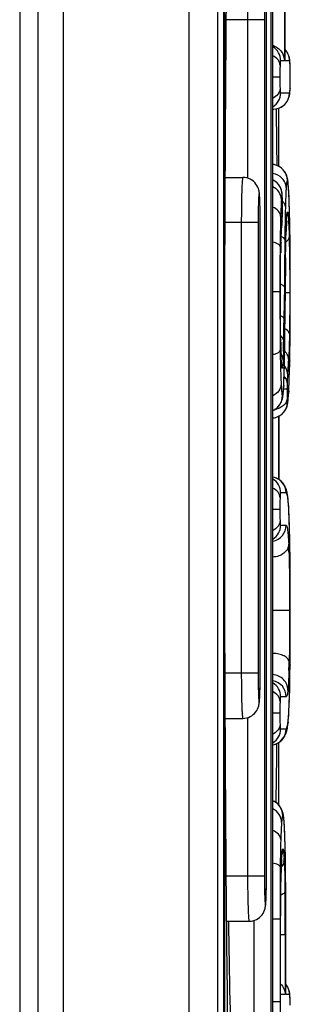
# Model space of a CAD drawing. Header units: millimetres. Extents: x 0 to 1000, y 0 to 850.
# Tile 48 of 80: x 410.51 to 413.51, y 500.25 to 511.17. Entities that reach past the tile are written whole.
import ezdxf

# ---------------------------------------------------------------- set-up
doc = ezdxf.new("R2010")
doc.units = ezdxf.units.MM
doc.header["$LTSCALE"] = 55.407407
doc.layers.add('00_COMPONENTS', color=7, linetype='CONTINUOUS')

msp = doc.modelspace()

# ---------------------------------------------------------------- linework, layer by layer
at = {"layer": '00_COMPONENTS', "color": 9, "linetype": 'CONTINUOUS'}
for p, q in [((412.385, 466.515), (412.385, 579.527)), ((410.991, 579.221), (410.991, 466.821)), ((413.29, 513.421), (413.29, 499.421)), ((413.442, 512.624), (413.442, 510.716)), ((413.22, 511.171), (412.798, 511.171)), ((413.034, 511.171), (413.034, 509.413)), ((413.22, 511.171), (413.22, 501.671)), ((413.442, 510.716), (413.4, 510.716)), ((413.497, 510.716), (413.45, 510.716)), ((413.498, 510.716), (413.497, 510.716)), ((413.505, 510.663), (413.505, 510.67)), ((413.391, 510.534), (413.313, 510.534)), ((413.505, 510.409), (413.505, 510.402)), ((413.4, 510.359), (413.497, 510.359)), ((413.415, 509.231), (413.415, 509.231)), ((413.419, 509.185), (413.419, 509.192)), ((413.49, 509.249), (413.49, 509.258)), ((413.42, 509.087), (413.42, 509.095)), ((413.42, 509.03), (413.42, 509.051)), ((413.42, 509.03), (413.42, 509.024)), ((413.42, 509.028), (413.42, 509.03)), ((413.15, 508.921), (412.785, 508.921)), ((412.964, 508.921), (412.964, 503.921)), ((413.15, 508.921), (413.15, 503.921)), ((413.415, 508.931), (413.414, 508.918)), ((413.462, 508.877), (413.462, 508.871)), ((413.462, 508.871), (413.462, 508.877)), ((413.502, 508.842), (413.502, 508.844)), ((413.402, 508.651), (413.402, 508.646)), ((413.402, 508.646), (413.402, 508.651)), ((413.454, 508.53), (413.455, 508.528)), ((413.441, 508.207), (413.437, 507.855)), ((413.501, 508.205), (413.501, 508.097)), ((413.391, 508.151), (413.313, 508.151)), ((413.391, 508.151), (413.391, 508.068)), ((413.501, 508.141), (413.451, 508.141)), ((413.45, 508.058), (413.45, 508.056)), ((413.402, 507.548), (413.402, 507.552)), ((413.402, 507.548), (413.402, 507.552)), ((413.443, 507.454), (413.443, 507.451)), ((413.5, 507.387), (413.5, 507.383)), ((413.434, 507.115), (413.434, 507.106)), ((413.472, 507.074), (413.432, 507.074)), ((413.489, 507.054), (413.489, 507.044)), ((413.46, 505.921), (413.4, 505.921)), ((413.482, 505.846), (413.481, 505.868)), ((413.391, 505.739), (413.313, 505.739)), ((413.4, 505.564), (413.461, 505.564)), ((413.496, 505.592), (413.496, 505.597)), ((413.496, 505.592), (413.496, 505.597)), ((413.504, 505.212), (413.504, 505.214)), ((413.499, 504.616), (413.313, 504.616)), ((413.15, 503.921), (412.785, 503.921)), ((413.504, 504.014), (413.504, 504.012)), ((413.461, 503.661), (413.4, 503.661)), ((413.496, 503.603), (413.496, 503.624)), ((413.496, 503.61), (413.496, 503.603)), ((413.034, 503.429), (413.034, 501.671)), ((413.391, 503.479), (413.313, 503.479)), ((413.482, 503.383), (413.481, 503.362)), ((413.4, 503.304), (413.46, 503.304)), ((413.448, 502.071), (413.448, 502.077)), ((413.448, 502.071), (413.448, 502.077)), ((413.395, 501.777), (413.395, 501.774)), ((413.407, 501.783), (413.407, 501.777)), ((413.407, 501.777), (413.407, 501.783)), ((413.22, 501.671), (412.798, 501.671)), ((413.393, 501.195), (413.313, 501.195)), ((413.393, 501.195), (413.393, 500.275)), ((413.104, 501.179), (413.104, 499.421)), ((413.45, 501.021), (413.4, 501.021)), ((413.45, 501.021), (413.45, 500.358)), ((413.45, 500.358), (413.4, 500.358)), ((413.497, 500.358), (413.456, 500.358)), ((413.498, 500.358), (413.497, 500.358)), ((413.393, 500.275), (413.313, 500.275)), ((413.505, 500.305), (413.505, 500.312))]:
    msp.add_line(p, q, dxfattribs=at)
at = {"layer": '00_COMPONENTS', "color": 7, "linetype": 'CONTINUOUS'}
for p, q in [((412.705, 466.505), (412.705, 579.536)), ((410.71, 579.221), (410.71, 466.821)), ((410.51, 579.071), (410.51, 466.971)), ((412.767, 514.846), (412.767, 497.995)), ((412.78, 497.863), (412.78, 514.851)), ((413.313, 499.421), (413.313, 513.421)), ((413.45, 510.722), (413.45, 512.617)), ((413.243, 501.671), (413.243, 511.171)), ((413.459, 510.828), (413.45, 510.839)), ((413.47, 510.813), (413.459, 510.828)), ((413.478, 510.799), (413.47, 510.813)), ((413.485, 510.785), (413.478, 510.799)), ((413.45, 510.722), (413.45, 510.716)), ((413.49, 510.771), (413.485, 510.785)), ((413.494, 510.759), (413.49, 510.771)), ((413.497, 510.748), (413.494, 510.759)), ((413.499, 510.738), (413.497, 510.748)), ((413.5, 510.728), (413.499, 510.738)), ((413.501, 510.718), (413.5, 510.728)), ((413.502, 510.708), (413.501, 510.718)), ((413.503, 510.696), (413.502, 510.708)), ((413.504, 510.683), (413.503, 510.696)), ((413.505, 510.67), (413.504, 510.683)), ((413.505, 510.663), (413.505, 510.67)), ((413.506, 510.617), (413.505, 510.663)), ((413.506, 510.595), (413.506, 510.617)), ((413.507, 510.55), (413.506, 510.595)), ((413.506, 510.471), (413.507, 510.534)), ((413.506, 510.432), (413.506, 510.471)), ((413.507, 510.534), (413.507, 510.55)), ((413.502, 510.357), (413.503, 510.367)), ((413.503, 510.377), (413.504, 510.39)), ((413.503, 510.367), (413.503, 510.377)), ((413.504, 510.39), (413.505, 510.402)), ((413.505, 510.402), (413.506, 510.432)), ((413.461, 510.25), (413.471, 510.264)), ((413.471, 510.264), (413.48, 510.279)), ((413.48, 510.279), (413.486, 510.293)), ((413.486, 510.293), (413.491, 510.306)), ((413.491, 510.306), (413.495, 510.318)), ((413.495, 510.318), (413.497, 510.329)), ((413.497, 510.329), (413.499, 510.339)), ((413.499, 510.339), (413.5, 510.348)), ((413.5, 510.348), (413.502, 510.357)), ((413.313, 510.179), (413.318, 510.179)), ((413.318, 510.179), (413.323, 510.179)), ((413.323, 510.179), (413.345, 510.181)), ((413.345, 510.181), (413.366, 510.186)), ((413.366, 510.186), (413.386, 510.192)), ((413.381, 509.543), (413.381, 510.19)), ((413.386, 510.192), (413.404, 510.201)), ((413.404, 510.201), (413.421, 510.211)), ((413.421, 510.211), (413.436, 510.223)), ((413.436, 510.223), (413.449, 510.236)), ((413.449, 510.236), (413.461, 510.25)), ((413.327, 509.563), (413.313, 509.564)), ((413.348, 509.557), (413.327, 509.563)), ((413.368, 509.55), (413.348, 509.557)), ((413.386, 509.54), (413.368, 509.55)), ((413.402, 509.53), (413.386, 509.54)), ((413.417, 509.518), (413.402, 509.53)), ((413.429, 509.505), (413.417, 509.518)), ((413.44, 509.491), (413.429, 509.505)), ((413.449, 509.478), (413.44, 509.491)), ((412.787, 509.421), (412.982, 509.421)), ((413.318, 509.391), (413.313, 509.394)), ((413.328, 509.385), (413.318, 509.391)), ((413.338, 509.379), (413.328, 509.385)), ((413.348, 509.372), (413.338, 509.379)), ((413.457, 509.464), (413.449, 509.478)), ((413.462, 509.452), (413.457, 509.464)), ((413.467, 509.441), (413.462, 509.452)), ((413.47, 509.43), (413.467, 509.441)), ((413.473, 509.42), (413.47, 509.43)), ((413.475, 509.412), (413.473, 509.42)), ((413.477, 509.404), (413.475, 509.412)), ((413.478, 509.395), (413.477, 509.404)), ((413.479, 509.387), (413.478, 509.395)), ((413.48, 509.379), (413.479, 509.387)), ((413.482, 509.37), (413.48, 509.379)), ((413.357, 509.364), (413.348, 509.372)), ((413.365, 509.356), (413.357, 509.364)), ((413.373, 509.347), (413.365, 509.356)), ((413.38, 509.338), (413.373, 509.347)), ((413.386, 509.329), (413.38, 509.338)), ((413.392, 509.32), (413.386, 509.329)), ((413.397, 509.311), (413.392, 509.32)), ((413.401, 509.302), (413.397, 509.311)), ((413.405, 509.292), (413.401, 509.302)), ((413.408, 509.283), (413.405, 509.292)), ((413.41, 509.274), (413.408, 509.283)), ((413.412, 509.266), (413.41, 509.274)), ((413.483, 509.361), (413.482, 509.37)), ((413.484, 509.352), (413.483, 509.361)), ((413.484, 509.342), (413.484, 509.352)), ((413.485, 509.331), (413.484, 509.342)), ((413.487, 509.307), (413.485, 509.331)), ((413.49, 509.267), (413.487, 509.307)), ((413.414, 509.258), (413.412, 509.266)), ((413.415, 509.251), (413.414, 509.258)), ((413.416, 509.245), (413.415, 509.251)), ((413.416, 509.24), (413.416, 509.245)), ((413.418, 509.217), (413.416, 509.24)), ((413.418, 509.211), (413.418, 509.217)), ((413.419, 509.192), (413.418, 509.211)), ((413.419, 509.184), (413.419, 509.192)), ((413.42, 509.17), (413.419, 509.184)), ((413.42, 509.155), (413.42, 509.17)), ((413.491, 509.249), (413.49, 509.267)), ((413.493, 509.206), (413.491, 509.249)), ((413.494, 509.164), (413.493, 509.206)), ((413.496, 509.116), (413.494, 509.164)), ((413.42, 509.139), (413.42, 509.155)), ((413.421, 509.122), (413.42, 509.139)), ((413.42, 509.024), (413.421, 509.055)), ((413.421, 509.095), (413.421, 509.122)), ((413.421, 509.055), (413.421, 509.095)), ((413.497, 509.064), (413.496, 509.116)), ((413.499, 509.006), (413.497, 509.064)), ((413.412, 508.876), (413.417, 508.956)), ((413.417, 508.966), (413.419, 508.993)), ((413.417, 508.956), (413.417, 508.966)), ((413.419, 508.993), (413.42, 509.024)), ((413.42, 509.024), (413.42, 509.024)), ((413.465, 508.948), (413.466, 508.956)), ((413.465, 508.94), (413.465, 508.948)), ((413.466, 508.963), (413.467, 508.969)), ((413.466, 508.956), (413.466, 508.963)), ((413.467, 508.975), (413.468, 508.98)), ((413.467, 508.969), (413.467, 508.975)), ((413.468, 508.989), (413.469, 508.992)), ((413.468, 508.985), (413.468, 508.989)), ((413.468, 508.98), (413.468, 508.985)), ((413.469, 508.992), (413.469, 508.993)), ((413.5, 508.945), (413.499, 509.006)), ((413.502, 508.844), (413.5, 508.945)), ((413.173, 503.921), (413.173, 508.921)), ((413.408, 508.807), (413.41, 508.842)), ((413.41, 508.842), (413.412, 508.876)), ((413.46, 508.829), (413.462, 508.871)), ((413.462, 508.871), (413.463, 508.901)), ((413.463, 508.901), (413.465, 508.94)), ((413.504, 508.735), (413.502, 508.845)), ((413.403, 508.691), (413.405, 508.731)), ((413.405, 508.731), (413.406, 508.77)), ((413.406, 508.77), (413.408, 508.807)), ((413.457, 508.696), (413.458, 508.743)), ((413.458, 508.743), (413.459, 508.788)), ((413.459, 508.788), (413.46, 508.829)), ((413.504, 508.658), (413.504, 508.735)), ((413.401, 508.605), (413.402, 508.646)), ((413.402, 508.646), (413.403, 508.691)), ((413.455, 508.593), (413.456, 508.646)), ((413.456, 508.646), (413.457, 508.696)), ((413.505, 508.576), (413.504, 508.658)), ((413.398, 508.464), (413.399, 508.514)), ((413.399, 508.514), (413.4, 508.561)), ((413.4, 508.561), (413.401, 508.605)), ((413.454, 508.459), (413.455, 508.538)), ((413.455, 508.538), (413.455, 508.593)), ((413.506, 508.491), (413.505, 508.576)), ((413.397, 508.356), (413.398, 508.411)), ((413.398, 508.411), (413.398, 508.464)), ((413.448, 507.841), (413.454, 508.459)), ((413.506, 508.403), (413.506, 508.491)), ((413.506, 508.311), (413.506, 508.403)), ((413.397, 508.24), (413.397, 508.356)), ((413.507, 508.088), (413.506, 508.311)), ((413.397, 508.102), (413.397, 508.24)), ((413.397, 508.021), (413.397, 508.102)), ((413.506, 507.981), (413.507, 508.088)), ((413.397, 507.901), (413.397, 508.021)), ((413.506, 507.877), (413.506, 507.981)), ((413.398, 507.844), (413.397, 507.901)), ((413.505, 507.777), (413.506, 507.877)), ((413.398, 507.789), (413.398, 507.844)), ((413.399, 507.686), (413.398, 507.789)), ((413.446, 507.686), (413.448, 507.841)), ((413.505, 507.681), (413.505, 507.777)), ((413.4, 507.638), (413.399, 507.686)), ((413.401, 507.593), (413.4, 507.638)), ((413.445, 507.543), (413.446, 507.686)), ((413.504, 507.59), (413.505, 507.681)), ((413.402, 507.552), (413.401, 507.593)), ((413.404, 507.492), (413.402, 507.552)), ((413.443, 507.451), (413.445, 507.543)), ((413.503, 507.504), (413.504, 507.59)), ((413.405, 507.452), (413.404, 507.492)), ((413.406, 507.433), (413.405, 507.452)), ((413.407, 507.416), (413.406, 507.433)), ((413.407, 507.4), (413.407, 507.416)), ((413.442, 507.372), (413.443, 507.451)), ((413.5, 507.363), (413.503, 507.504)), ((413.408, 507.386), (413.407, 507.4)), ((413.409, 507.373), (413.408, 507.386)), ((413.41, 507.363), (413.409, 507.373)), ((413.41, 507.358), (413.41, 507.363)), ((413.41, 507.355), (413.41, 507.358)), ((413.41, 507.352), (413.41, 507.355)), ((413.411, 507.349), (413.41, 507.352)), ((413.411, 507.348), (413.411, 507.349)), ((413.411, 507.346), (413.411, 507.348)), ((413.411, 507.345), (413.411, 507.346)), ((413.411, 507.345), (413.411, 507.345)), ((413.411, 507.345), (413.411, 507.345)), ((413.44, 507.272), (413.441, 507.321)), ((413.441, 507.321), (413.442, 507.372)), ((413.498, 507.264), (413.5, 507.363)), ((413.437, 507.187), (413.438, 507.228)), ((413.438, 507.228), (413.44, 507.272)), ((413.495, 507.174), (413.496, 507.218)), ((413.496, 507.218), (413.498, 507.264)), ((413.431, 507.065), (413.434, 507.106)), ((413.434, 507.106), (413.436, 507.149)), ((413.436, 507.149), (413.437, 507.187)), ((413.49, 507.057), (413.492, 507.094)), ((413.492, 507.094), (413.493, 507.133)), ((413.493, 507.133), (413.495, 507.174)), ((413.421, 506.974), (413.423, 506.983)), ((413.423, 506.983), (413.424, 506.992)), ((413.424, 506.992), (413.425, 507.001)), ((413.425, 507.001), (413.427, 507.01)), ((413.427, 507.01), (413.428, 507.019)), ((413.428, 507.019), (413.429, 507.03)), ((413.429, 507.03), (413.43, 507.041)), ((413.43, 507.041), (413.431, 507.053)), ((413.431, 507.053), (413.431, 507.065)), ((413.484, 506.974), (413.485, 506.982)), ((413.485, 506.982), (413.486, 506.991)), ((413.486, 506.991), (413.489, 507.044)), ((413.489, 507.044), (413.49, 507.057)), ((413.347, 506.856), (413.362, 506.867)), ((413.362, 506.867), (413.374, 506.88)), ((413.374, 506.88), (413.385, 506.893)), ((413.385, 506.893), (413.395, 506.907)), ((413.395, 506.907), (413.402, 506.92)), ((413.402, 506.92), (413.408, 506.933)), ((413.408, 506.933), (413.413, 506.945)), ((413.413, 506.945), (413.416, 506.955)), ((413.416, 506.955), (413.419, 506.965)), ((413.419, 506.965), (413.421, 506.974)), ((413.463, 506.863), (413.468, 506.874)), ((413.468, 506.874), (413.471, 506.884)), ((413.471, 506.884), (413.473, 506.893)), ((413.473, 506.893), (413.475, 506.902)), ((413.475, 506.902), (413.477, 506.909)), ((413.477, 506.909), (413.478, 506.916)), ((413.478, 506.916), (413.479, 506.923)), ((413.479, 506.923), (413.48, 506.93)), ((413.48, 506.93), (413.481, 506.936)), ((413.481, 506.936), (413.482, 506.943)), ((413.482, 506.951), (413.483, 506.958)), ((413.482, 506.943), (413.482, 506.951)), ((413.483, 506.958), (413.484, 506.966)), ((413.484, 506.966), (413.484, 506.974)), ((413.313, 506.836), (413.331, 506.845)), ((413.313, 506.836), (413.313, 506.836)), ((413.331, 506.845), (413.347, 506.856)), ((413.331, 506.756), (413.348, 506.76)), ((413.348, 506.76), (413.363, 506.766)), ((413.363, 506.766), (413.378, 506.772)), ((413.378, 506.772), (413.391, 506.779)), ((413.38, 506.773), (413.381, 506.421)), ((413.381, 506.071), (413.381, 506.774)), ((413.391, 506.779), (413.403, 506.788)), ((413.403, 506.788), (413.415, 506.797)), ((413.415, 506.797), (413.425, 506.807)), ((413.425, 506.807), (413.435, 506.817)), ((413.435, 506.817), (413.444, 506.828)), ((413.444, 506.828), (413.451, 506.84)), ((413.451, 506.84), (413.458, 506.851)), ((413.458, 506.851), (413.463, 506.863)), ((413.313, 506.754), (413.314, 506.754)), ((413.314, 506.754), (413.331, 506.756)), ((413.381, 506.421), (413.38, 506.071)), ((413.331, 506.093), (413.313, 506.098)), ((413.354, 506.085), (413.331, 506.093)), ((413.375, 506.074), (413.354, 506.085)), ((413.394, 506.061), (413.375, 506.074)), ((413.41, 506.047), (413.394, 506.061)), ((413.424, 506.032), (413.41, 506.047)), ((413.434, 506.018), (413.424, 506.032)), ((413.443, 506.004), (413.434, 506.018)), ((413.45, 505.992), (413.443, 506.004)), ((413.455, 505.979), (413.45, 505.992)), ((413.46, 505.968), (413.455, 505.979)), ((413.463, 505.958), (413.46, 505.968)), ((413.466, 505.947), (413.463, 505.958)), ((413.469, 505.937), (413.466, 505.947)), ((413.471, 505.927), (413.469, 505.937)), ((413.473, 505.917), (413.471, 505.927)), ((413.475, 505.906), (413.473, 505.917)), ((413.477, 505.894), (413.475, 505.906)), ((413.479, 505.882), (413.477, 505.894)), ((413.481, 505.868), (413.479, 505.882)), ((413.481, 505.868), (413.481, 505.868)), ((413.482, 505.858), (413.481, 505.868)), ((413.484, 505.831), (413.482, 505.858)), ((413.487, 505.802), (413.484, 505.831)), ((413.489, 505.77), (413.487, 505.802)), ((413.491, 505.734), (413.489, 505.77)), ((413.492, 505.696), (413.491, 505.734)), ((413.494, 505.656), (413.492, 505.696)), ((413.496, 505.592), (413.494, 505.656)), ((413.498, 505.536), (413.496, 505.592)), ((413.499, 505.489), (413.498, 505.536)), ((413.5, 505.441), (413.499, 505.489)), ((413.501, 505.391), (413.5, 505.441)), ((413.502, 505.339), (413.501, 505.391)), ((413.504, 505.19), (413.502, 505.339)), ((413.505, 505.064), (413.504, 505.19)), ((413.506, 504.928), (413.505, 505.064)), ((413.506, 504.781), (413.506, 504.928)), ((413.507, 504.612), (413.506, 504.781)), ((413.506, 504.435), (413.507, 504.612)), ((413.506, 504.269), (413.506, 504.435)), ((413.505, 504.115), (413.506, 504.269)), ((413.503, 503.981), (413.505, 504.115)), ((413.502, 503.859), (413.503, 503.919)), ((413.503, 503.919), (413.503, 503.981)), ((413.501, 503.803), (413.502, 503.859)), ((413.497, 503.656), (413.5, 503.75)), ((413.5, 503.75), (413.501, 503.803)), ((413.494, 503.553), (413.496, 503.603)), ((413.496, 503.603), (413.497, 503.656)), ((413.489, 503.453), (413.491, 503.484)), ((413.491, 503.484), (413.492, 503.518)), ((413.492, 503.518), (413.494, 503.553)), ((412.787, 503.421), (412.982, 503.421)), ((413.481, 503.362), (413.484, 503.397)), ((413.484, 503.397), (413.487, 503.424)), ((413.487, 503.424), (413.489, 503.453)), ((413.461, 503.26), (413.464, 503.271)), ((413.464, 503.271), (413.467, 503.281)), ((413.467, 503.281), (413.469, 503.291)), ((413.469, 503.291), (413.471, 503.302)), ((413.471, 503.302), (413.474, 503.312)), ((413.474, 503.312), (413.475, 503.323)), ((413.475, 503.323), (413.477, 503.335)), ((413.477, 503.335), (413.479, 503.347)), ((413.479, 503.347), (413.481, 503.361)), ((413.481, 503.361), (413.481, 503.362)), ((413.378, 503.152), (413.396, 503.165)), ((413.381, 502.459), (413.381, 503.154)), ((413.396, 503.165), (413.413, 503.18)), ((413.413, 503.18), (413.426, 503.196)), ((413.426, 503.196), (413.437, 503.21)), ((413.437, 503.21), (413.445, 503.224)), ((413.445, 503.224), (413.451, 503.237)), ((413.451, 503.237), (413.457, 503.249)), ((413.457, 503.249), (413.461, 503.26)), ((413.313, 503.127), (413.333, 503.132)), ((413.333, 503.132), (413.357, 503.141)), ((413.357, 503.141), (413.378, 503.152)), ((413.332, 502.498), (413.313, 502.507)), ((413.313, 502.507), (413.313, 502.507)), ((413.349, 502.487), (413.332, 502.498)), ((413.364, 502.475), (413.349, 502.487)), ((413.378, 502.462), (413.364, 502.475)), ((413.39, 502.448), (413.378, 502.462)), ((413.399, 502.434), (413.39, 502.448)), ((413.407, 502.421), (413.399, 502.434)), ((413.413, 502.408), (413.407, 502.421)), ((413.418, 502.397), (413.413, 502.408)), ((413.421, 502.386), (413.418, 502.397)), ((413.424, 502.377), (413.421, 502.386)), ((413.426, 502.368), (413.424, 502.377)), ((413.428, 502.36), (413.426, 502.368)), ((413.43, 502.351), (413.428, 502.36)), ((413.431, 502.343), (413.43, 502.351)), ((413.432, 502.334), (413.431, 502.343)), ((413.434, 502.325), (413.432, 502.334)), ((413.435, 502.316), (413.434, 502.325)), ((413.436, 502.306), (413.435, 502.316)), ((413.437, 502.296), (413.436, 502.306)), ((413.438, 502.284), (413.437, 502.296)), ((413.439, 502.272), (413.438, 502.284)), ((413.44, 502.259), (413.439, 502.272)), ((413.441, 502.245), (413.44, 502.259)), ((413.442, 502.23), (413.441, 502.245)), ((413.443, 502.214), (413.442, 502.23)), ((413.444, 502.178), (413.443, 502.214)), ((413.446, 502.138), (413.444, 502.178)), ((413.447, 502.095), (413.446, 502.138)), ((413.45, 502.015), (413.447, 502.095)), ((413.451, 501.965), (413.45, 502.015)), ((413.452, 501.913), (413.451, 501.965)), ((413.41, 501.84), (413.411, 501.861)), ((413.411, 501.87), (413.412, 501.878)), ((413.411, 501.861), (413.411, 501.87)), ((413.412, 501.886), (413.413, 501.894)), ((413.412, 501.878), (413.412, 501.886)), ((413.413, 501.9), (413.414, 501.906)), ((413.413, 501.894), (413.413, 501.9)), ((413.414, 501.906), (413.415, 501.911)), ((413.415, 501.92), (413.416, 501.923)), ((413.415, 501.916), (413.415, 501.92)), ((413.415, 501.911), (413.415, 501.916)), ((413.416, 501.925), (413.416, 501.926)), ((413.416, 501.926), (413.416, 501.926)), ((413.416, 501.923), (413.416, 501.925)), ((413.453, 501.857), (413.452, 501.913)), ((413.453, 501.798), (413.453, 501.857)), ((413.405, 501.717), (413.406, 501.751)), ((413.407, 501.777), (413.406, 501.751)), ((413.407, 501.777), (413.408, 501.806)), ((413.408, 501.806), (413.41, 501.84)), ((413.455, 501.673), (413.453, 501.798)), ((413.402, 501.559), (413.404, 501.643)), ((413.404, 501.681), (413.405, 501.717)), ((413.404, 501.643), (413.404, 501.681)), ((413.456, 501.537), (413.455, 501.673)), ((413.401, 501.467), (413.402, 501.559)), ((413.456, 501.391), (413.456, 501.537)), ((413.401, 501.369), (413.401, 501.467)), ((413.4, 501.264), (413.401, 501.369)), ((413.456, 501.195), (413.456, 501.391)), ((413.4, 501.153), (413.4, 501.264)), ((413.456, 500.364), (413.456, 501.195)), ((412.802, 501.171), (413.052, 501.171)), ((413.4, 500.364), (413.4, 501.153)), ((413.459, 500.47), (413.456, 500.473)), ((413.469, 500.455), (413.459, 500.47)), ((413.478, 500.441), (413.469, 500.455)), ((413.485, 500.427), (413.478, 500.441)), ((413.49, 500.413), (413.485, 500.427)), ((413.4, 500.364), (413.4, 500.358)), ((413.456, 500.364), (413.456, 500.358)), ((413.494, 500.4), (413.49, 500.413)), ((413.497, 500.389), (413.494, 500.4)), ((413.499, 500.38), (413.497, 500.389)), ((413.5, 500.37), (413.499, 500.38)), ((413.501, 500.36), (413.5, 500.37)), ((413.502, 500.349), (413.501, 500.36)), ((413.503, 500.338), (413.502, 500.349)), ((413.504, 500.325), (413.503, 500.338)), ((413.505, 500.312), (413.504, 500.325)), ((413.505, 500.305), (413.505, 500.312)), ((413.506, 500.26), (413.505, 500.305)), ((413.506, 500.239), (413.506, 500.26))]:
    msp.add_line(p, q, dxfattribs=at)
at = {"layer": '00_COMPONENTS', "color": 9, "linetype": 'CONTINUOUS'}
for centre, radius, start, end in [((413.22, 510.716), 0.18, 359.995, 59.0983), ((411.332, 510.488), 2.174, 358.2878, 359.1827), ((411.944, 510.47), 1.562, 357.7856, 358.2752), ((412.676, 510.442), 0.83, 357.6316, 357.7758), ((413.22, 510.359), 0.18, 300.9017, 0.005), ((413.318, 510.359), 0.18, 270.0175, 0.0175), ((413.294, 509.386), 0.18, 359.9828, 83.9654), ((413.235, 509.232), 0.179, 59.8676, 64.4919), ((413.235, 509.231), 0.18, 359.9962, 59.8803), ((411.193, 509.136), 2.3, 3.5461, 4.1931), ((410.138, 509.07), 3.357, 3.0492, 3.5539), ((414.838, 509.076), 1.434, 175.5005, 175.9718), ((411.531, 509.113), 1.889, 0.5564, 2.1737), ((409.014, 509.01), 4.483, 2.6911, 3.0522), ((413.339, 509.061), 0.125, 46.2537, 49.4533), ((409.88, 509.097), 3.541, 359.9655, 0.5637), ((407.4, 509.09), 6.021, 359.6227, 359.9678), ((409.915, 509.175), 3.509, 356.0069, 356.1876), ((410.057, 509.166), 3.366, 356.1864, 356.5215), ((410.288, 509.152), 3.134, 356.5206, 356.8731), ((416.44, 508.788), 2.979, 176.987, 177.3865), ((418.455, 508.583), 5.053, 176.1875, 176.7738), ((417.812, 508.624), 4.408, 176.0127, 176.1735), ((423.481, 508.529), 10.026, 178.049, 178.3806), ((417.827, 508.727), 4.367, 177.4109, 178.0309), ((410.153, 508.763), 3.339, 2.7941, 2.9803), ((409.379, 508.725), 4.115, 2.4742, 2.7895), ((544.213, 507.157), 130.776, 179.3107, 179.54005), ((454.755, 508.196), 41.364, 179.3617, 180.0621), ((422.258, 508.4), 8.859, 178.4098, 178.7971), ((423.64, 508.357), 10.242, 178.0721, 178.3521), ((558.221, 506.926), 144.776, 179.36526, 179.55206), ((462.764, 508.113), 49.372, 180.0529, 180.6331), ((344.245, 508.539), 69.207, 359.1016, 359.60162), ((386.348, 508.136), 27.091, 358.8953, 359.4052), ((442.324, 507.919), 28.932, 180.6958, 180.8127), ((424.502, 507.831), 11.104, 181.2182, 181.4387), ((426.503, 507.885), 13.105, 181.4759, 181.6474), ((400.598, 507.859), 12.838, 358.3569, 358.9085), ((438.012, 507.857), 24.62, 180.8104, 181.0661), ((409.799, 507.567), 3.633, 357.3153, 357.4469), ((409.52, 507.577), 3.973, 355.0033, 356.3002), ((408.333, 507.653), 5.163, 356.3079, 357.1492), ((395.512, 507.753), 17.992, 358.6899, 358.8224), ((415.013, 507.097), 1.542, 174.988, 178.2533), ((410.533, 507.252), 2.904, 357.1205, 357.2886), ((408.069, 507.368), 5.371, 357.2952, 357.5963), ((413.239, 507), 0.18, 293.9569, 0.0026), ((408.25, 507.341), 5.247, 356.8671, 357.1965), ((408.945, 507.303), 4.551, 356.7377, 356.8623), ((413.296, 506.933), 0.18, 275.1206, 0.0169), ((413.28, 505.921), 0.18, 359.9841, 79.4516), ((413.22, 505.921), 0.18, 359.995, 59.0983), ((413.22, 505.564), 0.18, 300.9017, 0.005), ((413.281, 505.564), 0.18, 279.9454, 0.0162), ((403.24, 505.26), 10.262, 1.8837, 2.2355), ((400.873, 505.182), 12.63, 1.6273, 1.8586), ((407.225, 505.076), 6.27, 1.6228, 2.523), ((359.12, 504.681), 54.386, 359.9853, 0.5596), ((351.567, 504.608), 61.94, 359.451, 0.0546), ((401.219, 504.323), 12.278, 358.2693, 358.6997), ((413.281, 503.661), 0.18, 359.9839, 79.8902), ((413.22, 503.661), 0.18, 359.995, 59.0983), ((407.134, 503.826), 6.366, 357.4944, 357.9919), ((404.038, 503.934), 9.464, 358.121, 358.3088), ((412.66, 503.478), 0.828, 352.2209, 353.4008), ((413.22, 503.304), 0.18, 300.9017, 0.005), ((413.28, 503.304), 0.18, 280.5484, 0.0159), ((413.244, 502.34), 0.18, 359.9967, 67.6777), ((405.623, 501.844), 7.828, 1.7009, 2.137), ((403.049, 501.769), 10.403, 1.4031, 1.6674), ((416.785, 501.68), 3.379, 176.8758, 177.2927), ((413.321, 501.852), 0.118, 349.2331, 358.4906), ((410.317, 501.698), 3.126, 2.7649, 3.218), ((420.102, 501.549), 6.699, 178.051, 178.5963), ((418.448, 501.603), 5.044, 177.3191, 177.9559), ((380.332, 501.145), 33.118, 0.1733, 0.6085), ((352.887, 501.031), 60.563, 359.99044, 0.20273), ((413.317, 500.357), 0.181, 22.529, 39.3647), ((410.883, 500.21), 2.623, 0.8487, 2.0635)]:
    msp.add_arc(centre, radius, start, end, dxfattribs=at)
at = {"layer": '00_COMPONENTS', "color": 7, "linetype": 'CONTINUOUS'}
for centre, radius, start, end in [((182.942, 506.689), 230.437, 0.71219, 0.86812), ((403.944, 508.921), 9.228, 359.9992, 0.3401), ((403.989, 503.921), 9.184, 359.6013, 0.0013), ((183.917, 506.139), 229.462, 359.08771, 359.25154), ((404.059, 501.671), 9.184, 359.6013, 0.0013), ((713.227, 506.421), 300.452, 181.00111, 181.335)]:
    msp.add_arc(centre, radius, start, end, dxfattribs=at)
for points, knots in [([(412.78, 506.421), (412.78, 507.877), (412.786, 510.019), (412.812, 512.778), (412.833, 514.082), (412.849, 514.7)], [0, 0, 0, 0, 0.527705, 0.775968, 1, 1, 1, 1]), ([(413.313, 510.887), (413.351, 510.874), (413.416, 510.826), (413.441, 510.75), (413.442, 510.716)], [0, 0, 0, 0, 0.540699, 1, 1, 1, 1]), ([(413.173, 508.976), (413.172, 509.027), (413.172, 509.097), (413.169, 509.184), (413.166, 509.234), (413.159, 509.289), (413.13, 509.353), (413.066, 509.407), (413.01, 509.421), (412.982, 509.421)], [0, 0, 0, 0, 0.279515, 0.388683, 0.47301, 0.555348, 0.694903, 0.847015, 1, 1, 1, 1]), ([(412.85, 498.079), (412.835, 498.7), (412.813, 500.011), (412.786, 502.792), (412.78, 504.951), (412.78, 506.421)], [0, 0, 0, 0, 0.223327, 0.471582, 1, 1, 1, 1]), ([(412.982, 503.421), (413.009, 503.421), (413.065, 503.434), (413.129, 503.487), (413.158, 503.55), (413.165, 503.605), (413.168, 503.654), (413.171, 503.738), (413.172, 503.807), (413.173, 503.857)], [0, 0, 0, 0, 0.153494, 0.3063, 0.447824, 0.532167, 0.615307, 0.722815, 1, 1, 1, 1]), ([(413.052, 501.171), (413.079, 501.171), (413.135, 501.184), (413.199, 501.237), (413.228, 501.3), (413.235, 501.355), (413.238, 501.404), (413.241, 501.488), (413.242, 501.557), (413.242, 501.607)], [0, 0, 0, 0, 0.153494, 0.3063, 0.447824, 0.532167, 0.615307, 0.722815, 1, 1, 1, 1]), ([(413.4, 500.478), (413.415, 500.461), (413.44, 500.423), (413.449, 500.379), (413.45, 500.358)], [0, 0, 0, 0, 0.517927, 1, 1, 1, 1])]:
    msp.add_open_spline(points, degree=3, knots=knots, dxfattribs=at)
at = {"layer": '00_COMPONENTS', "color": 9, "linetype": 'CONTINUOUS'}
for points, knots in [([(413.052, 511.671), (413.051, 511.671), (413.049, 511.666), (413.048, 511.66), (413.046, 511.648), (413.045, 511.631), (413.043, 511.61), (413.041, 511.574), (413.039, 511.52), (413.037, 511.445), (413.035, 511.36), (413.034, 511.267), (413.034, 511.203), (413.034, 511.171)], [0, 0, 0, 0, 0.005902, 0.020657, 0.044673, 0.077825, 0.119792, 0.170215, 0.294402, 0.445668, 0.618151, 0.805416, 1, 1, 1, 1]), ([(413.243, 511.171), (413.243, 511.212), (413.242, 511.288), (413.24, 511.374), (413.238, 511.435), (413.237, 511.46), (413.231, 511.505), (413.226, 511.46), (413.225, 511.435), (413.222, 511.374), (413.221, 511.288), (413.22, 511.212), (413.22, 511.171)], [0, 0, 0, 0, 0.191054, 0.353046, 0.415185, 0.461412, 0.5, 0.538589, 0.584816, 0.646955, 0.808947, 1, 1, 1, 1]), ([(413.393, 510.663), (413.392, 510.685), (413.374, 510.731), (413.335, 510.76), (413.313, 510.771)], [0, 0, 0, 0, 0.464632, 1, 1, 1, 1]), ([(413.4, 510.716), (413.399, 510.716), (413.397, 510.712), (413.396, 510.704), (413.394, 510.687), (413.393, 510.672), (413.393, 510.663)], [0, 0, 0, 0, 0.052197, 0.193783, 0.479194, 1, 1, 1, 1]), ([(413.503, 510.696), (413.502, 510.701), (413.501, 510.707), (413.499, 510.715), (413.498, 510.716)], [0, 0, 0, 0, 0.747167, 1, 1, 1, 1]), ([(413.505, 510.663), (413.505, 510.667), (413.504, 510.678), (413.503, 510.688), (413.503, 510.696)], [0, 0, 0, 0, 0.321022, 1, 1, 1, 1]), ([(413.393, 510.663), (413.393, 510.654), (413.391, 510.611), (413.391, 510.568), (413.391, 510.534)], [0, 0, 0, 0, 0.208706, 1, 1, 1, 1]), ([(413.506, 510.606), (413.506, 510.612), (413.506, 510.631), (413.505, 510.649), (413.505, 510.663)], [0, 0, 0, 0, 0.278749, 1, 1, 1, 1]), ([(413.506, 510.534), (413.506, 510.54), (413.506, 510.564), (413.506, 510.588), (413.506, 510.606)], [0, 0, 0, 0, 0.254689, 1, 1, 1, 1]), ([(413.391, 510.534), (413.391, 510.522), (413.391, 510.481), (413.392, 510.439), (413.393, 510.409)], [0, 0, 0, 0, 0.275296, 1, 1, 1, 1]), ([(413.506, 510.457), (413.506, 510.463), (413.506, 510.489), (413.506, 510.514), (413.506, 510.534)], [0, 0, 0, 0, 0.240683, 1, 1, 1, 1]), ([(413.393, 510.409), (413.392, 510.387), (413.374, 510.339), (413.335, 510.309), (413.313, 510.298)], [0, 0, 0, 0, 0.468653, 1, 1, 1, 1]), ([(413.393, 510.409), (413.393, 510.4), (413.394, 510.387), (413.396, 510.37), (413.397, 510.363), (413.399, 510.359), (413.4, 510.359)], [0, 0, 0, 0, 0.523051, 0.805564, 0.94639, 1, 1, 1, 1]), ([(413.497, 510.359), (413.498, 510.359), (413.5, 510.362), (413.502, 510.37), (413.504, 510.386), (413.504, 510.399), (413.505, 510.407)], [0, 0, 0, 0, 0.054402, 0.195757, 0.477643, 1, 1, 1, 1]), ([(412.982, 509.421), (412.981, 509.421), (412.979, 509.416), (412.978, 509.41), (412.976, 509.398), (412.975, 509.381), (412.973, 509.36), (412.971, 509.324), (412.969, 509.27), (412.967, 509.195), (412.965, 509.11), (412.965, 509.017), (412.964, 508.953), (412.964, 508.921)], [0, 0, 0, 0, 0.005902, 0.020657, 0.044673, 0.077825, 0.119792, 0.170215, 0.294402, 0.445668, 0.618151, 0.805416, 1, 1, 1, 1]), ([(413.461, 509.309), (413.46, 509.327), (413.452, 509.365), (413.409, 509.43), (413.352, 509.459), (413.313, 509.466)], [0, 0, 0, 0, 0.238997, 0.485776, 1, 1, 1, 1]), ([(413.474, 509.386), (413.472, 509.386), (413.469, 509.378), (413.466, 509.366), (413.463, 509.341), (413.461, 509.321), (413.461, 509.309)], [0, 0, 0, 0, 0.065067, 0.233444, 0.536794, 1, 1, 1, 1]), ([(413.487, 509.304), (413.486, 509.316), (413.484, 509.337), (413.481, 509.364), (413.478, 509.377), (413.475, 509.386), (413.474, 509.386)], [0, 0, 0, 0, 0.44047, 0.749151, 0.930402, 1, 1, 1, 1]), ([(413.408, 509.177), (413.407, 509.206), (413.388, 509.265), (413.34, 509.305), (413.313, 509.318)], [0, 0, 0, 0, 0.486643, 1, 1, 1, 1]), ([(413.461, 509.309), (413.46, 509.295), (413.456, 509.225), (413.454, 509.155), (413.452, 509.098)], [0, 0, 0, 0, 0.195081, 1, 1, 1, 1]), ([(413.173, 508.921), (413.173, 508.962), (413.172, 509.038), (413.171, 509.124), (413.168, 509.185), (413.167, 509.21), (413.162, 509.255), (413.156, 509.21), (413.155, 509.185), (413.153, 509.124), (413.151, 509.038), (413.15, 508.962), (413.15, 508.921)], [0, 0, 0, 0, 0.191054, 0.353046, 0.415185, 0.461412, 0.5, 0.538589, 0.584816, 0.646955, 0.808947, 1, 1, 1, 1]), ([(413.408, 509.177), (413.407, 509.165), (413.404, 509.103), (413.402, 509.041), (413.4, 508.992)], [0, 0, 0, 0, 0.199892, 1, 1, 1, 1]), ([(413.415, 509.231), (413.414, 509.231), (413.413, 509.225), (413.411, 509.218), (413.41, 509.204), (413.409, 509.194), (413.409, 509.189)], [0, 0, 0, 0, 0.081151, 0.285658, 0.597968, 1, 1, 1, 1]), ([(413.417, 509.218), (413.417, 509.221), (413.416, 509.225), (413.416, 509.23), (413.415, 509.231)], [0, 0, 0, 0, 0.721692, 1, 1, 1, 1]), ([(413.419, 509.185), (413.419, 509.188), (413.418, 509.199), (413.418, 509.21), (413.417, 509.218)], [0, 0, 0, 0, 0.289003, 1, 1, 1, 1]), ([(413.502, 508.842), (413.501, 508.878), (413.499, 509.004), (413.496, 509.13), (413.492, 509.221)], [0, 0, 0, 0, 0.284161, 1, 1, 1, 1]), ([(413.4, 508.992), (413.399, 509.013), (413.377, 509.057), (413.336, 509.081), (413.313, 509.091)], [0, 0, 0, 0, 0.447142, 1, 1, 1, 1]), ([(413.45, 509.112), (413.448, 509.119), (413.444, 509.128), (413.438, 509.136), (413.437, 509.138)], [0, 0, 0, 0, 0.737173, 1, 1, 1, 1]), ([(413.452, 509.098), (413.452, 509.07), (413.449, 508.947), (413.447, 508.824), (413.446, 508.731)], [0, 0, 0, 0, 0.23542, 1, 1, 1, 1]), ([(413.4, 508.992), (413.399, 508.967), (413.396, 508.855), (413.395, 508.743), (413.394, 508.656)], [0, 0, 0, 0, 0.228216, 1, 1, 1, 1]), ([(413.418, 508.981), (413.418, 508.984), (413.419, 509), (413.42, 509.016), (413.42, 509.028)], [0, 0, 0, 0, 0.227329, 1, 1, 1, 1]), ([(413.465, 508.945), (413.465, 508.959), (413.467, 508.983), (413.469, 509.012), (413.472, 509.029), (413.474, 509.036), (413.476, 509.038), (413.476, 509.038)], [0, 0, 0, 0, 0.442201, 0.752564, 0.933429, 0.978906, 1, 1, 1, 1]), ([(413.476, 509.038), (413.477, 509.038), (413.478, 509.036), (413.48, 509.031), (413.481, 509.023), (413.483, 509.006), (413.486, 508.977), (413.487, 508.951), (413.488, 508.936)], [0, 0, 0, 0, 0.021189, 0.06879, 0.146753, 0.25613, 0.568837, 1, 1, 1, 1]), ([(413.403, 508.701), (413.404, 508.717), (413.406, 508.772), (413.409, 508.827), (413.411, 508.867)], [0, 0, 0, 0, 0.279787, 1, 1, 1, 1]), ([(413.49, 508.903), (413.49, 508.893), (413.492, 508.847), (413.493, 508.801), (413.494, 508.765)], [0, 0, 0, 0, 0.226432, 1, 1, 1, 1]), ([(413.506, 508.16), (413.506, 508.219), (413.506, 508.446), (413.505, 508.673), (413.502, 508.842)], [0, 0, 0, 0, 0.256014, 1, 1, 1, 1]), ([(413.446, 508.731), (413.445, 508.738), (413.433, 508.754), (413.416, 508.762), (413.406, 508.766)], [0, 0, 0, 0, 0.397725, 1, 1, 1, 1]), ([(413.454, 508.53), (413.455, 508.555), (413.456, 508.649), (413.458, 508.744), (413.46, 508.813)], [0, 0, 0, 0, 0.266922, 1, 1, 1, 1]), ([(413.494, 508.765), (413.494, 508.754), (413.485, 508.729), (413.468, 508.711), (413.458, 508.703)], [0, 0, 0, 0, 0.46357, 1, 1, 1, 1]), ([(413.494, 508.765), (413.495, 508.723), (413.499, 508.536), (413.5, 508.349), (413.501, 508.205)], [0, 0, 0, 0, 0.227162, 1, 1, 1, 1]), ([(413.394, 508.656), (413.393, 508.668), (413.362, 508.691), (413.333, 508.699), (413.313, 508.703)], [0, 0, 0, 0, 0.361188, 1, 1, 1, 1]), ([(413.396, 508.102), (413.396, 508.144), (413.397, 508.306), (413.398, 508.467), (413.4, 508.586)], [0, 0, 0, 0, 0.259088, 1, 1, 1, 1]), ([(413.441, 508.207), (413.44, 508.213), (413.424, 508.226), (413.408, 508.231), (413.397, 508.234)], [0, 0, 0, 0, 0.356608, 1, 1, 1, 1]), ([(413.401, 507.595), (413.4, 507.635), (413.397, 507.804), (413.397, 507.973), (413.396, 508.102)], [0, 0, 0, 0, 0.23353, 1, 1, 1, 1]), ([(413.501, 508.097), (413.501, 508.062), (413.5, 507.924), (413.499, 507.787), (413.497, 507.685)], [0, 0, 0, 0, 0.257407, 1, 1, 1, 1]), ([(413.5, 507.387), (413.502, 507.447), (413.506, 507.705), (413.506, 507.963), (413.506, 508.16)], [0, 0, 0, 0, 0.235054, 1, 1, 1, 1]), ([(413.437, 507.855), (413.437, 507.862), (413.423, 507.876), (413.407, 507.882), (413.397, 507.886)], [0, 0, 0, 0, 0.380587, 1, 1, 1, 1]), ([(413.434, 507.614), (413.434, 507.618), (413.429, 507.638), (413.413, 507.654), (413.4, 507.663)], [0, 0, 0, 0, 0.216941, 1, 1, 1, 1]), ([(413.497, 507.685), (413.497, 507.69), (413.49, 507.715), (413.466, 507.731), (413.447, 507.74)], [0, 0, 0, 0, 0.201646, 1, 1, 1, 1]), ([(413.497, 507.685), (413.497, 507.658), (413.495, 507.561), (413.492, 507.465), (413.489, 507.397)], [0, 0, 0, 0, 0.28728, 1, 1, 1, 1]), ([(413.395, 507.509), (413.394, 507.496), (413.375, 507.477), (413.345, 507.462), (413.324, 507.456), (413.313, 507.453)], [0, 0, 0, 0, 0.379414, 0.660714, 1, 1, 1, 1]), ([(413.408, 507.386), (413.407, 507.395), (413.405, 507.436), (413.404, 507.477), (413.403, 507.509)], [0, 0, 0, 0, 0.21759, 1, 1, 1, 1]), ([(413.427, 507.397), (413.427, 507.403), (413.425, 507.427), (413.415, 507.45), (413.405, 507.465)], [0, 0, 0, 0, 0.244526, 1, 1, 1, 1]), ([(413.431, 507.49), (413.431, 507.483), (413.43, 507.455), (413.429, 507.426), (413.428, 507.406)], [0, 0, 0, 0, 0.269138, 1, 1, 1, 1]), ([(413.435, 507.143), (413.436, 507.166), (413.44, 507.269), (413.442, 507.373), (413.443, 507.454)], [0, 0, 0, 0, 0.215783, 1, 1, 1, 1]), ([(413.489, 507.397), (413.489, 507.403), (413.486, 507.429), (413.475, 507.454), (413.463, 507.47)], [0, 0, 0, 0, 0.244661, 1, 1, 1, 1]), ([(413.397, 507.399), (413.397, 507.373), (413.399, 507.282), (413.402, 507.192), (413.405, 507.127)], [0, 0, 0, 0, 0.28511, 1, 1, 1, 1]), ([(413.417, 507.304), (413.417, 507.304), (413.415, 507.306), (413.414, 507.313), (413.412, 507.328), (413.41, 507.354), (413.408, 507.374), (413.408, 507.386)], [0, 0, 0, 0, 0.021751, 0.07035, 0.259588, 0.572532, 1, 1, 1, 1]), ([(413.422, 507.323), (413.422, 507.319), (413.42, 507.314), (413.419, 507.304), (413.417, 507.304)], [0, 0, 0, 0, 0.736817, 1, 1, 1, 1]), ([(413.427, 507.397), (413.427, 507.389), (413.426, 507.365), (413.424, 507.34), (413.422, 507.323)], [0, 0, 0, 0, 0.317323, 1, 1, 1, 1]), ([(413.478, 507.231), (413.477, 507.258), (413.467, 507.294), (413.447, 507.324), (413.441, 507.331)], [0, 0, 0, 0, 0.744676, 1, 1, 1, 1]), ([(413.491, 507.084), (413.492, 507.103), (413.495, 507.188), (413.498, 507.274), (413.499, 507.341)], [0, 0, 0, 0, 0.215011, 1, 1, 1, 1]), ([(413.473, 507.144), (413.472, 507.15), (413.468, 507.176), (413.453, 507.199), (413.438, 507.212)], [0, 0, 0, 0, 0.235172, 1, 1, 1, 1]), ([(413.405, 507.127), (413.404, 507.102), (413.384, 507.047), (413.338, 507.012), (413.313, 507)], [0, 0, 0, 0, 0.475609, 1, 1, 1, 1]), ([(413.405, 507.127), (413.405, 507.12), (413.407, 507.094), (413.408, 507.068), (413.41, 507.05)], [0, 0, 0, 0, 0.290002, 1, 1, 1, 1]), ([(413.429, 507.042), (413.429, 507.047), (413.431, 507.068), (413.432, 507.089), (413.433, 507.106)], [0, 0, 0, 0, 0.20238, 1, 1, 1, 1]), ([(413.473, 507.144), (413.472, 507.139), (413.472, 507.115), (413.472, 507.092), (413.472, 507.074)], [0, 0, 0, 0, 0.216281, 1, 1, 1, 1]), ([(413.41, 507.05), (413.411, 507.042), (413.412, 507.03), (413.414, 507.014), (413.416, 507.006), (413.418, 507), (413.42, 507)], [0, 0, 0, 0, 0.437977, 0.744732, 0.92643, 1, 1, 1, 1]), ([(413.42, 507), (413.421, 507), (413.423, 507.004), (413.425, 507.011), (413.427, 507.025), (413.428, 507.036), (413.429, 507.042)], [0, 0, 0, 0, 0.074368, 0.246788, 0.547631, 1, 1, 1, 1]), ([(413.472, 507.074), (413.472, 507.065), (413.472, 507.031), (413.472, 506.996), (413.473, 506.972)], [0, 0, 0, 0, 0.275123, 1, 1, 1, 1]), ([(413.476, 506.933), (413.478, 506.933), (413.479, 506.94), (413.481, 506.948), (413.483, 506.966), (413.484, 506.978), (413.485, 506.985)], [0, 0, 0, 0, 0.078096, 0.277288, 0.589585, 1, 1, 1, 1]), ([(413.485, 506.985), (413.485, 506.99), (413.487, 507.009), (413.488, 507.029), (413.489, 507.044)], [0, 0, 0, 0, 0.223853, 1, 1, 1, 1]), ([(413.473, 506.972), (413.473, 506.957), (413.464, 506.927), (413.433, 506.889), (413.387, 506.86), (413.352, 506.849), (413.333, 506.846)], [0, 0, 0, 0, 0.215758, 0.452282, 0.715204, 1, 1, 1, 1]), ([(413.473, 506.972), (413.473, 506.966), (413.474, 506.956), (413.474, 506.943), (413.475, 506.937), (413.476, 506.933), (413.476, 506.933)], [0, 0, 0, 0, 0.436997, 0.764376, 0.944495, 1, 1, 1, 1]), ([(413.393, 505.868), (413.392, 505.889), (413.374, 505.936), (413.335, 505.965), (413.313, 505.976)], [0, 0, 0, 0, 0.464632, 1, 1, 1, 1]), ([(413.4, 505.921), (413.399, 505.921), (413.397, 505.917), (413.396, 505.909), (413.394, 505.892), (413.393, 505.877), (413.393, 505.868)], [0, 0, 0, 0, 0.052197, 0.193783, 0.479194, 1, 1, 1, 1]), ([(413.462, 505.92), (413.462, 505.92), (413.461, 505.921), (413.46, 505.921), (413.46, 505.921)], [0, 0, 0, 0, 0.522017, 1, 1, 1, 1]), ([(413.475, 505.888), (413.474, 505.896), (413.471, 505.907), (413.466, 505.918), (413.462, 505.92)], [0, 0, 0, 0, 0.667851, 1, 1, 1, 1]), ([(413.482, 505.846), (413.481, 505.85), (413.48, 505.864), (413.477, 505.879), (413.475, 505.888)], [0, 0, 0, 0, 0.301271, 1, 1, 1, 1]), ([(413.393, 505.868), (413.393, 505.859), (413.391, 505.816), (413.391, 505.773), (413.391, 505.739)], [0, 0, 0, 0, 0.208706, 1, 1, 1, 1]), ([(413.486, 505.807), (413.485, 505.811), (413.484, 505.824), (413.483, 505.837), (413.482, 505.846)], [0, 0, 0, 0, 0.284372, 1, 1, 1, 1]), ([(413.494, 505.66), (413.493, 505.675), (413.491, 505.724), (413.489, 505.773), (413.486, 505.807)], [0, 0, 0, 0, 0.293962, 1, 1, 1, 1]), ([(413.391, 505.739), (413.391, 505.727), (413.391, 505.686), (413.392, 505.644), (413.393, 505.615)], [0, 0, 0, 0, 0.27574, 1, 1, 1, 1]), ([(413.393, 505.615), (413.392, 505.592), (413.374, 505.545), (413.335, 505.516), (413.313, 505.504)], [0, 0, 0, 0, 0.467664, 1, 1, 1, 1]), ([(413.393, 505.615), (413.393, 505.605), (413.394, 505.592), (413.396, 505.575), (413.397, 505.567), (413.399, 505.564), (413.4, 505.564)], [0, 0, 0, 0, 0.524564, 0.807155, 0.947047, 1, 1, 1, 1]), ([(413.461, 505.564), (413.465, 505.564), (413.472, 505.545), (413.477, 505.513), (413.485, 505.443), (413.487, 505.387), (413.489, 505.352)], [0, 0, 0, 0, 0.054887, 0.20999, 0.511076, 1, 1, 1, 1]), ([(413.504, 505.212), (413.504, 505.241), (413.502, 505.351), (413.5, 505.46), (413.498, 505.541)], [0, 0, 0, 0, 0.268138, 1, 1, 1, 1]), ([(413.489, 505.352), (413.488, 505.334), (413.478, 505.296), (413.437, 505.25), (413.38, 505.219), (413.335, 505.211), (413.313, 505.21)], [0, 0, 0, 0, 0.222571, 0.463013, 0.724711, 1, 1, 1, 1]), ([(413.493, 505.254), (413.494, 505.206), (413.498, 504.994), (413.499, 504.781), (413.499, 504.616)], [0, 0, 0, 0, 0.223379, 1, 1, 1, 1]), ([(413.499, 504.616), (413.499, 504.566), (413.499, 504.376), (413.498, 504.186), (413.494, 504.045)], [0, 0, 0, 0, 0.26012, 1, 1, 1, 1]), ([(413.494, 504.045), (413.494, 504.058), (413.479, 504.087), (413.437, 504.117), (413.379, 504.137), (413.335, 504.142), (413.313, 504.142)], [0, 0, 0, 0, 0.180493, 0.409501, 0.68987, 1, 1, 1, 1]), ([(412.964, 503.921), (412.964, 503.888), (412.965, 503.824), (412.965, 503.732), (412.967, 503.647), (412.969, 503.572), (412.971, 503.517), (412.973, 503.481), (412.975, 503.46), (412.976, 503.444), (412.978, 503.431), (412.979, 503.425), (412.981, 503.421), (412.982, 503.421)], [0, 0, 0, 0, 0.194582, 0.381845, 0.554327, 0.705592, 0.82978, 0.880203, 0.922171, 0.955324, 0.97934, 0.994097, 1, 1, 1, 1]), ([(413.15, 503.921), (413.15, 503.88), (413.151, 503.804), (413.153, 503.717), (413.155, 503.656), (413.156, 503.631), (413.162, 503.587), (413.167, 503.631), (413.168, 503.656), (413.171, 503.717), (413.172, 503.804), (413.173, 503.88), (413.173, 503.921)], [0, 0, 0, 0, 0.191054, 0.353046, 0.415185, 0.461412, 0.5, 0.538589, 0.584816, 0.646955, 0.808947, 1, 1, 1, 1]), ([(413.492, 503.953), (413.491, 503.909), (413.488, 503.836), (413.483, 503.764), (413.48, 503.735)], [0, 0, 0, 0, 0.603538, 1, 1, 1, 1]), ([(413.497, 503.655), (413.498, 503.682), (413.501, 503.802), (413.503, 503.922), (413.504, 504.014)], [0, 0, 0, 0, 0.227025, 1, 1, 1, 1]), ([(413.48, 503.735), (413.48, 503.756), (413.471, 503.799), (413.434, 503.854), (413.379, 503.893), (413.335, 503.904), (413.313, 503.906)], [0, 0, 0, 0, 0.243965, 0.491898, 0.744337, 1, 1, 1, 1]), ([(413.393, 503.608), (413.392, 503.63), (413.374, 503.677), (413.335, 503.706), (413.313, 503.718)], [0, 0, 0, 0, 0.466655, 1, 1, 1, 1]), ([(413.48, 503.735), (413.478, 503.715), (413.475, 503.691), (413.468, 503.667), (413.463, 503.661), (413.461, 503.661)], [0, 0, 0, 0, 0.756226, 0.92218, 1, 1, 1, 1]), ([(413.393, 503.608), (413.393, 503.599), (413.391, 503.556), (413.391, 503.513), (413.391, 503.479)], [0, 0, 0, 0, 0.207218, 1, 1, 1, 1]), ([(413.4, 503.661), (413.399, 503.661), (413.397, 503.657), (413.396, 503.649), (413.394, 503.632), (413.393, 503.617), (413.393, 503.608)], [0, 0, 0, 0, 0.053072, 0.196451, 0.482723, 1, 1, 1, 1]), ([(413.486, 503.422), (413.486, 503.43), (413.49, 503.472), (413.492, 503.515), (413.493, 503.548)], [0, 0, 0, 0, 0.204663, 1, 1, 1, 1]), ([(413.391, 503.479), (413.391, 503.467), (413.391, 503.426), (413.392, 503.384), (413.393, 503.354)], [0, 0, 0, 0, 0.276794, 1, 1, 1, 1]), ([(413.482, 503.383), (413.482, 503.386), (413.484, 503.399), (413.485, 503.412), (413.486, 503.422)], [0, 0, 0, 0, 0.224694, 1, 1, 1, 1]), ([(413.393, 503.354), (413.392, 503.332), (413.374, 503.285), (413.335, 503.256), (413.313, 503.244)], [0, 0, 0, 0, 0.466656, 1, 1, 1, 1]), ([(413.393, 503.354), (413.393, 503.345), (413.394, 503.331), (413.396, 503.315), (413.397, 503.307), (413.399, 503.304), (413.4, 503.304)], [0, 0, 0, 0, 0.526787, 0.80828, 0.947276, 1, 1, 1, 1]), ([(413.46, 503.304), (413.462, 503.304), (413.467, 503.308), (413.474, 503.329), (413.477, 503.35), (413.48, 503.366)], [0, 0, 0, 0, 0.088844, 0.260107, 1, 1, 1, 1]), ([(413.411, 502.27), (413.41, 502.3), (413.39, 502.362), (413.341, 502.404), (413.313, 502.418)], [0, 0, 0, 0, 0.490662, 1, 1, 1, 1]), ([(413.424, 502.34), (413.422, 502.34), (413.419, 502.333), (413.417, 502.321), (413.413, 502.298), (413.412, 502.281), (413.411, 502.27)], [0, 0, 0, 0, 0.072654, 0.251425, 0.556918, 1, 1, 1, 1]), ([(413.446, 502.136), (413.445, 502.169), (413.442, 502.223), (413.437, 502.287), (413.432, 502.323), (413.428, 502.337), (413.425, 502.34), (413.424, 502.34)], [0, 0, 0, 0, 0.472198, 0.780349, 0.943548, 0.982023, 1, 1, 1, 1]), ([(413.401, 502.077), (413.4, 502.098), (413.378, 502.144), (413.336, 502.168), (413.313, 502.178)], [0, 0, 0, 0, 0.448956, 1, 1, 1, 1]), ([(413.411, 502.27), (413.41, 502.258), (413.405, 502.194), (413.403, 502.13), (413.401, 502.077)], [0, 0, 0, 0, 0.185312, 1, 1, 1, 1]), ([(413.401, 502.077), (413.4, 502.055), (413.398, 501.955), (413.396, 501.855), (413.395, 501.777)], [0, 0, 0, 0, 0.225535, 1, 1, 1, 1]), ([(413.411, 501.864), (413.412, 501.88), (413.413, 501.909), (413.416, 501.943), (413.42, 501.963), (413.422, 501.971), (413.424, 501.973), (413.425, 501.973)], [0, 0, 0, 0, 0.445629, 0.755248, 0.9339, 0.978692, 1, 1, 1, 1]), ([(413.425, 501.973), (413.427, 501.973), (413.43, 501.963), (413.432, 501.947), (413.436, 501.914), (413.437, 501.889), (413.438, 501.874)], [0, 0, 0, 0, 0.063743, 0.239052, 0.547091, 1, 1, 1, 1]), ([(413.456, 501.195), (413.456, 501.338), (413.456, 501.614), (413.453, 501.891), (413.449, 502.023)], [0, 0, 0, 0, 0.518995, 1, 1, 1, 1]), ([(413.439, 501.849), (413.441, 501.825), (413.445, 501.708), (413.447, 501.59), (413.448, 501.497)], [0, 0, 0, 0, 0.203197, 1, 1, 1, 1]), ([(413.395, 501.774), (413.395, 501.778), (413.388, 501.788), (413.36, 501.803), (413.333, 501.81), (413.313, 501.814)], [0, 0, 0, 0, 0.140955, 0.351339, 1, 1, 1, 1]), ([(413.395, 501.774), (413.395, 501.726), (413.394, 501.533), (413.393, 501.34), (413.393, 501.195)], [0, 0, 0, 0, 0.246501, 1, 1, 1, 1]), ([(413.437, 501.83), (413.436, 501.825), (413.43, 501.802), (413.418, 501.782), (413.407, 501.769)], [0, 0, 0, 0, 0.24381, 1, 1, 1, 1]), ([(413.034, 501.671), (413.034, 501.638), (413.034, 501.574), (413.035, 501.482), (413.037, 501.397), (413.039, 501.322), (413.041, 501.267), (413.043, 501.231), (413.045, 501.21), (413.046, 501.194), (413.048, 501.181), (413.049, 501.175), (413.051, 501.171), (413.052, 501.171)], [0, 0, 0, 0, 0.194582, 0.381845, 0.554327, 0.705592, 0.82978, 0.880203, 0.922171, 0.955324, 0.97934, 0.994097, 1, 1, 1, 1]), ([(413.22, 501.671), (413.22, 501.63), (413.221, 501.554), (413.222, 501.467), (413.225, 501.406), (413.226, 501.381), (413.231, 501.337), (413.237, 501.381), (413.238, 501.406), (413.24, 501.467), (413.242, 501.554), (413.243, 501.63), (413.243, 501.671)], [0, 0, 0, 0, 0.191054, 0.353046, 0.415185, 0.461412, 0.5, 0.538589, 0.584816, 0.646955, 0.808947, 1, 1, 1, 1]), ([(413.4, 501.021), (413.4, 501.14), (413.4, 501.371), (413.402, 501.602), (413.405, 501.713)], [0, 0, 0, 0, 0.517608, 1, 1, 1, 1]), ([(413.448, 501.497), (413.447, 501.489), (413.431, 501.473), (413.413, 501.466), (413.402, 501.462)], [0, 0, 0, 0, 0.377235, 1, 1, 1, 1]), ([(413.503, 500.338), (413.502, 500.343), (413.501, 500.349), (413.499, 500.357), (413.498, 500.358)], [0, 0, 0, 0, 0.745444, 1, 1, 1, 1]), ([(413.505, 500.305), (413.504, 500.308), (413.504, 500.319), (413.503, 500.33), (413.503, 500.338)], [0, 0, 0, 0, 0.31998, 1, 1, 1, 1]), ([(413.393, 500.275), (413.393, 500.255), (413.394, 500.181), (413.393, 500.107), (413.395, 500.052)], [0, 0, 0, 0, 0.261769, 1, 1, 1, 1])]:
    msp.add_open_spline(points, degree=3, knots=knots, dxfattribs=at)
for points in [[(413.484, 510.785), (413.476, 510.804), (413.464, 510.822), (413.45, 510.838)], [(413.497, 510.716), (413.497, 510.739), (413.493, 510.763), (413.484, 510.785)], [(413.437, 509.138), (413.433, 509.143), (413.43, 509.147), (413.426, 509.151)], [(413.452, 509.098), (413.452, 509.103), (413.451, 509.108), (413.45, 509.112)], [(413.476, 509.038), (413.476, 509.02), (413.474, 509.003), (413.468, 508.986)], [(413.463, 507.47), (413.457, 507.478), (413.451, 507.485), (413.444, 507.492)], [(413.417, 507.304), (413.417, 507.321), (413.415, 507.337), (413.41, 507.353)], [(413.425, 501.973), (413.425, 501.954), (413.421, 501.935), (413.415, 501.916)], [(413.497, 500.358), (413.497, 500.381), (413.493, 500.405), (413.484, 500.427)]]:
    msp.add_open_spline(points, degree=3, dxfattribs=at)

doc.saveas('drawing.dxf')
